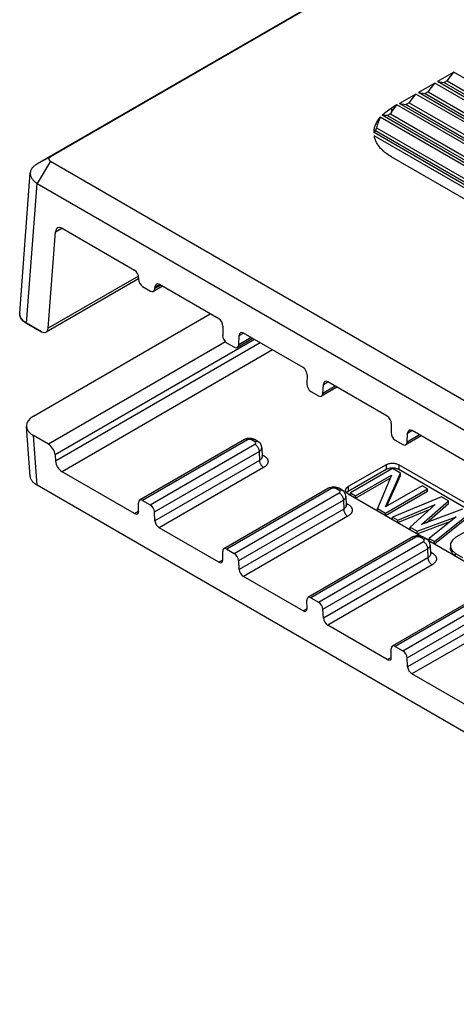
# Model space of a CAD drawing. Header units: inches. Extents: x 0.2 to 16.8, y 0.1 to 10.8.
# Tile 22 of 27: x 13.4 to 14.2, y 8.1 to 9.7. Entities that reach past the tile are written whole.
import ezdxf

# ---------------------------------------------------------------- set-up
doc = ezdxf.new("R2010")
doc.units = ezdxf.units.IN
doc.header["$LTSCALE"] = 0.935
doc.header["$MEASUREMENT"] = 0
doc.layers.get('0').update_dxf_attribs({"linetype": 'CONTINUOUS'})

msp = doc.modelspace()

# ---------------------------------------------------------------- linework, layer by layer
at = {"color": 7, "linetype": 'CONTINUOUS'}
for p, q in [((14.2139, 9.9127), (13.4643, 9.4799)), ((14.236, 9.9244), (13.4865, 9.4916)), ((14.164, 9.6339), (14.1364, 9.618)), ((14.1528, 9.6191), (14.164, 9.6339)), ((15.2532, 9.005), (14.164, 9.6339)), ((14.1322, 9.6155), (14.1046, 9.5996)), ((14.121, 9.6008), (14.1322, 9.6155)), ((15.2214, 8.9866), (14.1322, 9.6155)), ((15.2256, 8.9891), (14.1364, 9.618)), ((14.1364, 9.618), (14.1479, 9.6163)), ((14.1528, 9.6191), (14.1479, 9.6163)), ((14.1479, 9.6163), (15.2299, 8.9915)), ((14.1528, 9.6191), (15.2348, 8.9944)), ((14.1004, 9.5972), (14.0728, 9.5812)), ((14.0892, 9.5824), (14.1004, 9.5972)), ((15.1896, 8.9683), (14.1004, 9.5972)), ((15.1938, 8.9707), (14.1046, 9.5996)), ((14.1046, 9.5996), (14.116, 9.5979)), ((14.121, 9.6008), (14.116, 9.5979)), ((14.116, 9.5979), (15.198, 8.9732)), ((14.121, 9.6008), (15.203, 8.976)), ((15.162, 8.9523), (14.0728, 9.5812)), ((14.0728, 9.5812), (14.0842, 9.5795)), ((14.0892, 9.5824), (14.0842, 9.5795)), ((14.0842, 9.5795), (15.1662, 8.9548)), ((14.0892, 9.5824), (15.1712, 8.9577)), ((14.0574, 9.564), (15.1387, 8.9397)), ((14.0685, 9.5788), (14.0594, 9.5735)), ((14.0594, 9.5735), (14.0595, 9.5668)), ((14.0595, 9.5668), (14.0685, 9.5788)), ((15.1577, 8.9499), (14.0685, 9.5788)), ((15.1222, 8.9337), (14.0404, 9.5583)), ((15.1277, 8.9354), (14.0434, 9.5615)), ((14.0528, 9.5609), (15.1329, 8.9373)), ((15.0775, 8.9276), (14.03, 9.5324)), ((14.0342, 9.5406), (14.0322, 9.536)), ((14.0322, 9.536), (15.0854, 8.928)), ((14.0342, 9.5406), (15.0944, 8.9285)), ((15.0686, 8.9279), (14.0304, 9.5273)), ((13.4865, 9.4916), (13.4643, 9.4799)), ((13.4865, 9.4845), (13.4643, 9.4473)), ((13.4865, 9.4845), (14.9945, 8.6138)), ((14.0594, 9.4917), (15.0069, 8.9446)), ((13.4349, 9.2303), (13.4527, 9.4651)), ((13.4466, 9.2129), (13.4643, 9.4473)), ((13.4643, 9.4473), (14.9724, 8.5766)), ((13.4829, 9.2042), (13.4951, 9.3661)), ((13.4951, 9.3661), (13.5056, 9.3722)), ((13.5062, 9.372), (13.6279, 9.3017)), ((13.6343, 9.2871), (13.4795, 9.1977)), ((13.6344, 9.2917), (13.4829, 9.2042)), ((13.6347, 9.2894), (13.6346, 9.2866)), ((13.6414, 9.2743), (13.6547, 9.2666)), ((13.6746, 9.2748), (13.6597, 9.2662)), ((13.6717, 9.2764), (13.662, 9.2708)), ((13.662, 9.2708), (13.6622, 9.2735)), ((13.6622, 9.2735), (13.6695, 9.2778)), ((13.7693, 9.22), (13.6695, 9.2776)), ((13.4349, 9.2293), (13.4349, 9.2303)), ((13.4349, 9.2293), (13.4349, 9.2284)), ((13.458, 9.0569), (13.755, 9.2283)), ((13.4466, 9.2129), (13.4466, 9.2121)), ((13.4718, 9.1984), (13.4466, 9.2129)), ((13.4718, 9.1976), (13.4466, 9.2121)), ((13.7761, 9.2077), (13.7758, 9.1923)), ((13.4718, 9.1984), (13.4718, 9.1976)), ((13.4722, 9.1978), (13.4718, 9.1976)), ((13.8292, 9.1855), (13.4943, 8.9921)), ((13.8264, 9.1871), (13.8005, 9.1721)), ((13.8028, 9.1767), (13.8036, 9.1919)), ((13.8236, 9.1887), (13.8028, 9.1767)), ((13.8036, 9.1919), (13.8109, 9.1961)), ((13.9108, 9.1384), (13.811, 9.196)), ((13.7808, 9.1815), (13.4833, 9.0097)), ((13.8389, 9.1798), (13.4951, 8.9813)), ((13.8597, 9.1679), (13.5062, 8.9637)), ((13.7825, 9.18), (13.7954, 9.1726)), ((13.9175, 9.1261), (13.9172, 9.1107)), ((13.9678, 9.1054), (13.9419, 9.0905)), ((13.9442, 9.095), (13.945, 9.1102)), ((13.965, 9.107), (13.9442, 9.095)), ((13.945, 9.1102), (13.9523, 9.1144)), ((14.0522, 9.0567), (13.9524, 9.1143)), ((13.924, 9.0984), (13.9368, 9.0909)), ((13.4527, 8.9559), (13.4464, 9.0396)), ((14.0589, 9.0444), (14.0586, 9.029)), ((13.4643, 8.941), (13.458, 9.0243)), ((13.4833, 9.0097), (13.458, 9.0243)), ((13.8123, 9.0177), (13.6362, 8.916)), ((13.8181, 9.0197), (13.8123, 9.0177)), ((13.8241, 9.0196), (13.8181, 9.0197)), ((13.8294, 9.0177), (13.8241, 9.0196)), ((13.835, 9.0144), (13.8294, 9.0177)), ((14.1092, 9.0238), (14.0834, 9.0088)), ((14.0856, 9.0134), (14.0864, 9.0286)), ((14.1064, 9.0254), (14.0856, 9.0134)), ((14.0864, 9.0286), (14.0937, 9.0328)), ((14.1936, 8.9751), (14.0938, 9.0327)), ((13.8173, 9.0172), (13.6412, 8.9155)), ((13.6539, 8.9081), (13.83, 9.0098)), ((13.83, 9.0139), (13.8244, 9.0172)), ((13.8415, 9.004), (13.8419, 8.9889)), ((14.0654, 9.0167), (14.0783, 9.0093)), ((13.4943, 8.9921), (13.4951, 8.9813)), ((13.6613, 8.8962), (13.8371, 8.9977)), ((13.8371, 8.9977), (13.8376, 8.9827)), ((13.8418, 8.9927), (13.8446, 8.991)), ((13.8376, 8.9827), (13.6621, 8.8814)), ((13.8446, 8.9706), (13.6694, 8.8695)), ((14.0503, 8.9753), (13.9866, 8.9386)), ((14.0609, 8.9692), (13.9902, 8.9283)), ((14.0503, 8.9753), (14.0503, 8.9672)), ((14.0742, 8.9615), (14.0609, 8.9692)), ((14.0715, 8.9753), (14.0715, 8.9672)), ((14.937, 8.4756), (14.0715, 8.9753)), ((13.628, 8.8934), (13.5062, 8.9637)), ((14.0503, 8.9672), (13.9866, 8.9304)), ((13.9991, 8.9232), (14.0593, 8.958)), ((13.9991, 8.9192), (14.057, 8.9526)), ((14.0593, 8.958), (14.0359, 8.902)), ((14.0494, 8.9046), (14.0742, 8.9615)), ((14.0517, 8.906), (14.0742, 8.9574)), ((14.937, 8.4674), (14.0715, 8.9672)), ((14.0742, 8.9574), (14.0742, 8.9615)), ((14.9724, 8.0703), (13.4643, 8.941)), ((13.9537, 8.936), (13.7777, 8.8344)), ((13.9587, 8.9355), (13.7826, 8.8338)), ((13.9595, 8.938), (13.9537, 8.936)), ((13.9655, 8.9379), (13.9595, 8.938)), ((13.9708, 8.936), (13.9655, 8.9379)), ((13.9715, 8.9322), (13.9658, 8.9355)), ((13.9765, 8.9327), (13.9708, 8.936)), ((13.9866, 8.9386), (13.9866, 8.9304)), ((14.0492, 8.8943), (14.1199, 8.9351)), ((14.111, 8.9402), (14.0494, 8.9046)), ((14.1199, 8.9351), (14.111, 8.9402)), ((14.1199, 8.9311), (14.1199, 8.9351)), ((13.7953, 8.8265), (13.9715, 8.9282)), ((13.9829, 8.9224), (13.9834, 8.9073)), ((13.9866, 8.9304), (13.9844, 8.9287)), ((13.9866, 8.9263), (14.1084, 8.856)), ((13.9902, 8.9243), (13.9902, 8.9283)), ((13.9902, 8.9283), (13.9991, 8.9232)), ((13.9991, 8.9192), (13.9991, 8.9232)), ((14.0492, 8.8902), (14.1199, 8.9311)), ((14.1434, 8.9215), (14.0609, 8.8875)), ((14.1552, 8.9147), (14.1434, 8.9215)), ((13.6347, 8.8972), (13.6344, 8.9117)), ((13.6412, 8.9155), (13.6539, 8.9081)), ((13.8027, 8.8145), (13.9785, 8.9161)), ((13.9785, 8.9161), (13.979, 8.9011)), ((13.9833, 8.911), (13.986, 8.9094)), ((14.0698, 8.8824), (14.1328, 8.9086)), ((14.1328, 8.9086), (14.0904, 8.8705)), ((14.1098, 8.8749), (14.1552, 8.9147)), ((14.1181, 8.878), (14.1552, 8.9106)), ((14.1552, 8.9106), (14.1552, 8.9147)), ((13.628, 8.8934), (13.6347, 8.8973)), ((13.6621, 8.8814), (13.6613, 8.8962)), ((13.979, 8.9011), (13.8035, 8.7998)), ((13.986, 8.889), (13.8109, 8.7878)), ((14.0359, 8.8979), (14.0359, 8.902)), ((14.0359, 8.902), (14.0492, 8.8943)), ((14.0492, 8.8902), (14.0492, 8.8943)), ((14.0609, 8.8834), (14.0609, 8.8875)), ((14.0609, 8.8875), (14.0698, 8.8824)), ((14.0698, 8.8783), (14.1243, 8.901)), ((14.1022, 8.8637), (14.1681, 8.8882)), ((14.1788, 8.9011), (14.1098, 8.8749)), ((14.1681, 8.8882), (14.1228, 8.8518)), ((14.1317, 8.8467), (14.1906, 8.8943)), ((14.1317, 8.8426), (14.1906, 8.8902)), ((13.7694, 8.8118), (13.6694, 8.8695)), ((14.0698, 8.8783), (14.0698, 8.8824)), ((14.0904, 8.8664), (14.0904, 8.8705)), ((14.0904, 8.8705), (14.1022, 8.8637)), ((14.1022, 8.8596), (14.1587, 8.8806)), ((14.0951, 8.8544), (13.9191, 8.7527)), ((14.1001, 8.8539), (13.924, 8.7522)), ((14.101, 8.8563), (14.0951, 8.8544)), ((14.1069, 8.8563), (14.101, 8.8563)), ((14.1022, 8.8596), (14.1022, 8.8637)), ((14.1122, 8.8544), (14.1069, 8.8563)), ((14.1129, 8.8506), (14.1072, 8.8539)), ((14.1179, 8.8511), (14.1122, 8.8544)), ((14.1675, 8.8538), (14.1615, 8.8486)), ((14.1901, 8.8668), (14.1675, 8.8538)), ((13.9367, 8.7448), (14.1129, 8.8465)), ((14.1211, 8.8487), (14.2499, 8.7744)), ((14.1228, 8.8477), (14.1228, 8.8518)), ((14.1228, 8.8518), (14.1317, 8.8467)), ((14.1243, 8.8407), (14.1248, 8.8256)), ((14.1317, 8.8426), (14.1317, 8.8467)), ((14.1584, 8.8434), (14.1583, 8.8365)), ((14.1583, 8.8324), (14.1583, 8.8365)), ((14.1583, 8.8365), (14.1612, 8.8314)), ((14.1615, 8.8486), (14.1584, 8.8434)), ((13.7761, 8.8155), (13.7758, 8.8301)), ((13.7826, 8.8338), (13.7953, 8.8265)), ((13.9441, 8.7329), (14.1199, 8.8344)), ((14.1204, 8.8194), (13.9449, 8.7181)), ((14.1199, 8.8344), (14.1204, 8.8194)), ((14.1247, 8.8293), (14.1275, 8.8277)), ((14.1583, 8.8324), (14.1612, 8.8273)), ((14.1612, 8.8273), (14.1612, 8.8314)), ((14.1612, 8.8314), (14.167, 8.8263)), ((14.1612, 8.8273), (14.167, 8.8222)), ((14.167, 8.8222), (14.167, 8.8263)), ((14.167, 8.8263), (14.1788, 8.8195)), ((13.7694, 8.8118), (13.7761, 8.8156)), ((13.8035, 8.7998), (13.8027, 8.8145)), ((14.1275, 8.8073), (13.9523, 8.7062)), ((13.9108, 8.7301), (13.8109, 8.7878)), ((14.2366, 8.7727), (14.0605, 8.6711)), ((14.2416, 8.7722), (14.0654, 8.6705)), ((14.0782, 8.6632), (14.2543, 8.7649)), ((13.9176, 8.7339), (13.9172, 8.7484)), ((13.924, 8.7522), (13.9367, 8.7448)), ((14.0855, 8.6512), (14.2614, 8.7528)), ((14.2618, 8.7378), (14.0863, 8.6364)), ((13.9108, 8.7301), (13.9175, 8.734)), ((13.9449, 8.7181), (13.9441, 8.7329)), ((14.2689, 8.7257), (14.0937, 8.6245)), ((14.0522, 8.6485), (13.9523, 8.7062)), ((14.059, 8.6522), (14.0586, 8.6667)), ((14.0654, 8.6705), (14.0782, 8.6632)), ((14.0522, 8.6485), (14.0589, 8.6523)), ((14.0863, 8.6364), (14.0855, 8.6512)), ((14.1936, 8.5668), (14.0937, 8.6245))]:
    msp.add_line(p, q, dxfattribs=at)
for points in [[(13.8415, 9.004), (13.8408, 9.0078), (13.8385, 9.0116), (13.835, 9.0144)], [(13.8418, 8.9888), (13.842, 8.9886), (13.8419, 8.9889)], [(13.9829, 8.9224), (13.9822, 8.9262), (13.9799, 8.9299), (13.9765, 8.9327)], [(13.9832, 8.9072), (13.9834, 8.9069), (13.9834, 8.9073)], [(14.1243, 8.8407), (14.1236, 8.8445), (14.1213, 8.8483), (14.1179, 8.8511)], [(14.1246, 8.8255), (14.1248, 8.8253), (14.1248, 8.8256)]]:
    msp.add_lwpolyline(points, dxfattribs=at)
for centre, radius, start, end in [((14.1023, 9.4906), 0.086, 121.4964, 125.1856), ((14.0873, 9.5475), 0.0621, 223.5139, 227.0032), ((13.4651, 9.2441), 0.0369, 239.1925, 239.9998), ((13.9908, 8.922), 0.00929, 133.8332, 136.558)]:
    msp.add_arc(centre, radius, start, end, dxfattribs=at)
for centre, major_axis, ratio, start_param, end_param in [((14.131, 9.5269), (0.0821, 0.0833), 0.68675, -4.524692, -4.494694), ((14.131, 9.5499), (0.0825, 0.0837), 0.68675, -4.200141, -4.025402), ((14.1294, 9.5194), (0.0996, -0.0375), 0.190664, 2.517106, 2.679802), ((14.1294, 9.4965), (0.0992, -0.0373), 0.190664, 3.001025, 3.207817), ((13.5057, 9.3595), (-0.007, 0.0133), 0.601941, 5.521542, 7.048705), ((13.6276, 9.2933), (-0.00466, 0.00886), 0.601941, -2.314986, -0.761643), ((13.6417, 9.2826), (-0.00466, 0.00886), 0.601941, 0.826607, 2.37995), ((13.655, 9.275), (-0.00466, 0.00886), 0.601941, 2.37995, 3.933293), ((13.6692, 9.2693), (-0.00466, 0.00886), 0.601941, 5.521542, 7.074885), ((13.769, 9.2117), (-0.00466, 0.00886), 0.601941, -2.314986, -0.761643), ((13.4723, 9.2109), (-0.007, 0.0133), 0.601941, 2.37995, 3.907113), ((13.7828, 9.1884), (-0.00466, 0.00886), 0.601941, 0.826607, 2.37995), ((13.8107, 9.1877), (-0.00466, 0.00886), 0.601941, 5.521542, 7.074885), ((13.7957, 9.1809), (-0.00466, 0.00886), 0.601941, 2.37995, 3.933293), ((13.9105, 9.13), (-0.00466, 0.00886), 0.601941, -2.314986, -0.761643), ((13.9243, 9.1067), (-0.00466, 0.00886), 0.601941, 0.826607, 2.37995), ((13.9521, 9.106), (-0.00466, 0.00886), 0.601941, 5.521542, 7.074885), ((13.9372, 9.0993), (-0.00466, 0.00886), 0.601941, 2.37995, 3.933293), ((13.4864, 9.0406), (0.0401, 0), 0.57629, 2.357146, 3.926039), ((14.0519, 9.0484), (-0.00466, 0.00886), 0.601941, -2.314986, -0.761643), ((14.0935, 9.0243), (-0.00466, 0.00886), 0.601941, 5.521542, 7.074885), ((14.0657, 9.0251), (-0.00466, 0.00886), 0.601941, 0.826607, 2.37995), ((13.4837, 8.9977), (-0.008, 0.0127), 0.551618, -2.332601, -0.805438), ((14.0786, 9.0176), (-0.00466, 0.00886), 0.601941, 2.37995, 3.933293), ((13.5057, 8.9757), (-0.008, 0.0127), 0.551618, 0.808992, 2.336155), ((13.6415, 8.9075), (-0.00531, 0.00848), 0.551618, -0.805438, 0.747905), ((13.6542, 8.9001), (-0.00531, 0.00848), 0.551618, -2.358781, -0.805438), ((13.6277, 8.9014), (-0.00531, 0.00848), 0.551618, -3.94703, -2.393687), ((13.6691, 8.8775), (-0.00531, 0.00848), 0.551618, 0.782812, 2.336155), ((13.7829, 8.8258), (-0.00531, 0.00848), 0.551618, -0.805438, 0.747905), ((13.7956, 8.8185), (-0.00531, 0.00848), 0.551618, -2.358781, -0.805438), ((13.7691, 8.8198), (-0.00531, 0.00848), 0.551618, -3.94703, -2.393687), ((13.8105, 8.7958), (-0.00531, 0.00848), 0.551618, 0.782812, 2.336155), ((13.9243, 8.7442), (-0.00531, 0.00848), 0.551618, -0.805438, 0.747905), ((13.937, 8.7368), (-0.00531, 0.00848), 0.551618, -2.358781, -0.805438), ((13.9105, 8.7381), (-0.00531, 0.00848), 0.551618, -3.94703, -2.393687), ((13.952, 8.7142), (-0.00531, 0.00848), 0.551618, 0.782812, 2.336155), ((14.0657, 8.6625), (-0.00531, 0.00848), 0.551618, -0.805438, 0.747905), ((14.0785, 8.6552), (-0.00531, 0.00848), 0.551618, -2.358781, -0.805438), ((14.0519, 8.6564), (-0.00531, 0.00848), 0.551618, -3.94703, -2.393687), ((14.0934, 8.6325), (-0.00531, 0.00848), 0.551618, 0.782812, 2.336155)]:
    msp.add_ellipse(centre, major_axis=major_axis, ratio=ratio, start_param=start_param, end_param=end_param, dxfattribs=at)
for points, knots in [([(14.0434, 9.5615), (14.0457, 9.5637), (14.0508, 9.5681), (14.0564, 9.5717), (14.0594, 9.5735)], [0, 0, 0, 0, 0.481843, 1, 1, 1, 1]), ([(14.03, 9.5324), (14.03, 9.5347), (14.0304, 9.5392), (14.0325, 9.5459), (14.0358, 9.5523), (14.0388, 9.5563), (14.0404, 9.5583)], [0, 0, 0, 0, 0.235893, 0.477832, 0.731173, 1, 1, 1, 1]), ([(14.0423, 9.5048), (14.0407, 9.5065), (14.0378, 9.5099), (14.0343, 9.5155), (14.0318, 9.5213), (14.0307, 9.5253), (14.0304, 9.5273)], [0, 0, 0, 0, 0.269145, 0.523691, 0.766267, 1, 1, 1, 1]), ([(14.0594, 9.4917), (14.0567, 9.4932), (14.0517, 9.4964), (14.0471, 9.5002), (14.045, 9.5021)], [0, 0, 0, 0, 0.515484, 1, 1, 1, 1]), ([(13.4865, 9.4916), (13.4861, 9.4914), (13.4854, 9.4909), (13.4846, 9.49), (13.4841, 9.4891), (13.4839, 9.4881), (13.4841, 9.4871), (13.4846, 9.4861), (13.4854, 9.4852), (13.4861, 9.4848), (13.4865, 9.4845)], [0, 0, 0, 0, 0.144818, 0.274529, 0.391112, 0.500003, 0.608894, 0.725476, 0.855191, 1, 1, 1, 1]), ([(13.4527, 9.4651), (13.4526, 9.4643), (13.4527, 9.4627), (13.4531, 9.4602), (13.454, 9.4578), (13.4553, 9.4555), (13.4571, 9.4533), (13.4591, 9.4511), (13.4616, 9.4491), (13.4634, 9.4479), (13.4643, 9.4473)], [0, 0, 0, 0, 0.107094, 0.21623, 0.329458, 0.448482, 0.574531, 0.708418, 0.850359, 1, 1, 1, 1]), ([(13.4643, 9.4799), (13.4635, 9.4795), (13.4619, 9.4785), (13.4596, 9.4769), (13.4577, 9.4751), (13.456, 9.4733), (13.4547, 9.4713), (13.4537, 9.4693), (13.453, 9.4672), (13.4528, 9.4658), (13.4527, 9.4651)], [0, 0, 0, 0, 0.147132, 0.287222, 0.420085, 0.545925, 0.665552, 0.780113, 0.891049, 1, 1, 1, 1]), ([(13.4363, 9.2233), (13.4358, 9.2242), (13.4351, 9.2262), (13.4349, 9.2282), (13.4349, 9.2293)], [0, 0, 0, 0, 0.508106, 1, 1, 1, 1]), ([(13.4363, 9.2225), (13.4358, 9.2234), (13.4351, 9.2254), (13.4349, 9.2274), (13.4349, 9.2284)], [0, 0, 0, 0, 0.508073, 1, 1, 1, 1]), ([(13.4403, 9.2177), (13.4394, 9.2185), (13.4379, 9.2203), (13.4367, 9.2223), (13.4363, 9.2233)], [0, 0, 0, 0, 0.517916, 1, 1, 1, 1]), ([(13.4403, 9.2169), (13.4394, 9.2177), (13.4379, 9.2195), (13.4367, 9.2215), (13.4363, 9.2225)], [0, 0, 0, 0, 0.517904, 1, 1, 1, 1]), ([(13.4466, 9.2129), (13.4454, 9.2136), (13.4432, 9.2151), (13.4412, 9.2168), (13.4403, 9.2177)], [0, 0, 0, 0, 0.517532, 1, 1, 1, 1]), ([(13.4462, 9.2124), (13.4451, 9.213), (13.443, 9.2144), (13.4411, 9.216), (13.4403, 9.2169)], [0, 0, 0, 0, 0.516623, 1, 1, 1, 1]), ([(13.8173, 9.0172), (13.8169, 9.0174), (13.816, 9.0178), (13.8146, 9.0182), (13.8136, 9.0181), (13.8128, 9.0179), (13.8125, 9.0178), (13.8123, 9.0177)], [0, 0, 0, 0, 0.288966, 0.548643, 0.781744, 0.891908, 1, 1, 1, 1]), ([(13.8244, 9.0172), (13.8241, 9.0173), (13.8236, 9.0176), (13.8224, 9.0179), (13.8208, 9.0181), (13.8192, 9.0179), (13.8181, 9.0176), (13.8175, 9.0173), (13.8173, 9.0172)], [0, 0, 0, 0, 0.114174, 0.23757, 0.500008, 0.762435, 0.88584, 1, 1, 1, 1]), ([(13.8244, 9.0172), (13.8248, 9.0174), (13.8257, 9.0178), (13.827, 9.0182), (13.8281, 9.0181), (13.8289, 9.0179), (13.8292, 9.0178), (13.8294, 9.0177)], [0, 0, 0, 0, 0.288969, 0.548645, 0.781744, 0.891907, 1, 1, 1, 1]), ([(13.83, 9.0139), (13.8305, 9.0142), (13.8313, 9.0146), (13.8327, 9.0149), (13.8338, 9.0149), (13.8345, 9.0147), (13.8349, 9.0145), (13.835, 9.0144)], [0, 0, 0, 0, 0.288969, 0.548645, 0.781744, 0.891907, 1, 1, 1, 1]), ([(13.83, 9.0098), (13.8303, 9.0099), (13.8307, 9.0102), (13.8311, 9.0107), (13.8314, 9.0113), (13.8315, 9.0119), (13.8314, 9.0124), (13.8311, 9.013), (13.8307, 9.0135), (13.8303, 9.0138), (13.83, 9.0139)], [0, 0, 0, 0, 0.144775, 0.274567, 0.391138, 0.500013, 0.608891, 0.725457, 0.855222, 1, 1, 1, 1]), ([(13.83, 9.0098), (13.8305, 9.0095), (13.8315, 9.0089), (13.8328, 9.0077), (13.834, 9.0062), (13.835, 9.0046), (13.8359, 9.0029), (13.8366, 9.0012), (13.837, 8.9994), (13.8371, 8.9983), (13.8371, 8.9977)], [0, 0, 0, 0, 0.113745, 0.236813, 0.366218, 0.498924, 0.631779, 0.76162, 0.885378, 1, 1, 1, 1]), ([(13.8371, 8.9977), (13.8378, 8.9981), (13.839, 8.999), (13.8404, 9.0005), (13.8412, 9.002), (13.8415, 9.0032), (13.8415, 9.0037), (13.8415, 9.004)], [0, 0, 0, 0, 0.290112, 0.549673, 0.782253, 0.892126, 1, 1, 1, 1]), ([(13.8419, 8.9889), (13.842, 8.9887), (13.8419, 8.9881), (13.8417, 8.9872), (13.8414, 8.9864), (13.8407, 8.9852), (13.8394, 8.9839), (13.8382, 8.9831), (13.8376, 8.9827)], [0, 0, 0, 0, 0.108774, 0.219086, 0.332935, 0.452046, 0.710492, 1, 1, 1, 1]), ([(13.8419, 8.9901), (13.8424, 8.9902), (13.8433, 8.9904), (13.8442, 8.9908), (13.8446, 8.991)], [0, 0, 0, 0, 0.473639, 1, 1, 1, 1]), ([(13.8446, 8.991), (13.8452, 8.9907), (13.8463, 8.99), (13.8482, 8.9886), (13.8497, 8.9869), (13.8509, 8.9851), (13.8515, 8.9837), (13.8519, 8.9823), (13.852, 8.9808), (13.8519, 8.9794), (13.8515, 8.978), (13.8509, 8.9766), (13.8497, 8.9748), (13.8482, 8.9731), (13.8463, 8.9716), (13.8452, 8.971), (13.8446, 8.9706)], [0, 0, 0, 0, 0.07424, 0.14477, 0.274237, 0.33393, 0.390914, 0.445966, 0.500001, 0.554037, 0.609089, 0.666072, 0.725764, 0.855232, 0.925763, 1, 1, 1, 1]), ([(13.8376, 8.9827), (13.8376, 8.9822), (13.8377, 8.981), (13.8381, 8.9793), (13.8388, 8.9775), (13.8396, 8.9758), (13.8407, 8.9742), (13.8419, 8.9728), (13.8432, 8.9716), (13.8441, 8.9709), (13.8446, 8.9706)], [0, 0, 0, 0, 0.114622, 0.23838, 0.368221, 0.501076, 0.633782, 0.763187, 0.886255, 1, 1, 1, 1]), ([(14.0503, 8.9753), (14.051, 8.9757), (14.0526, 8.9765), (14.0552, 8.9773), (14.058, 8.9778), (14.0609, 8.9779), (14.0638, 8.9778), (14.0666, 8.9773), (14.0692, 8.9765), (14.0708, 8.9757), (14.0715, 8.9753)], [0, 0, 0, 0, 0.113952, 0.237323, 0.367045, 0.5, 0.632955, 0.762677, 0.886048, 1, 1, 1, 1]), ([(14.0551, 8.969), (14.0543, 8.9688), (14.0526, 8.9683), (14.051, 8.9676), (14.0503, 8.9672)], [0, 0, 0, 0, 0.519844, 1, 1, 1, 1]), ([(14.0666, 8.969), (14.0657, 8.9693), (14.0638, 8.9696), (14.0609, 8.9698), (14.058, 8.9696), (14.0561, 8.9693), (14.0551, 8.969)], [0, 0, 0, 0, 0.246924, 0.5, 0.753076, 1, 1, 1, 1]), ([(14.0715, 8.9672), (14.0708, 8.9676), (14.0692, 8.9683), (14.0675, 8.9688), (14.0666, 8.969)], [0, 0, 0, 0, 0.480156, 1, 1, 1, 1]), ([(13.4643, 8.941), (13.4635, 8.9415), (13.4619, 8.9424), (13.459, 8.9445), (13.4565, 8.9469), (13.4547, 8.9496), (13.4537, 8.9516), (13.453, 8.9537), (13.4528, 8.9552), (13.4527, 8.9559)], [0, 0, 0, 0, 0.147237, 0.287372, 0.545727, 0.665412, 0.780029, 0.891011, 1, 1, 1, 1]), ([(13.9587, 8.9355), (13.9583, 8.9358), (13.9574, 8.9362), (13.9561, 8.9365), (13.955, 8.9365), (13.9542, 8.9363), (13.9539, 8.9361), (13.9537, 8.936)], [0, 0, 0, 0, 0.288966, 0.548643, 0.781744, 0.891908, 1, 1, 1, 1]), ([(13.9658, 8.9355), (13.9655, 8.9357), (13.965, 8.9359), (13.9638, 8.9363), (13.9622, 8.9364), (13.9607, 8.9363), (13.9595, 8.9359), (13.959, 8.9357), (13.9587, 8.9355)], [0, 0, 0, 0, 0.114174, 0.23757, 0.500008, 0.762435, 0.88584, 1, 1, 1, 1]), ([(13.9658, 8.9355), (13.9662, 8.9358), (13.9671, 8.9362), (13.9684, 8.9365), (13.9695, 8.9365), (13.9703, 8.9363), (13.9706, 8.9361), (13.9708, 8.936)], [0, 0, 0, 0, 0.288969, 0.548645, 0.781744, 0.891907, 1, 1, 1, 1]), ([(13.9823, 8.9325), (13.9823, 8.9327), (13.9823, 8.9333), (13.9825, 8.9342), (13.9829, 8.935), (13.9834, 8.9358), (13.984, 8.9366), (13.9851, 8.9376), (13.986, 8.9382), (13.9866, 8.9386)], [0, 0, 0, 0, 0.107983, 0.218034, 0.332014, 0.451522, 0.577805, 0.711378, 1, 1, 1, 1]), ([(13.9715, 8.9322), (13.9719, 8.9325), (13.9728, 8.9329), (13.9741, 8.9332), (13.9752, 8.9332), (13.9759, 8.933), (13.9763, 8.9328), (13.9765, 8.9327)], [0, 0, 0, 0, 0.288969, 0.548645, 0.781744, 0.891907, 1, 1, 1, 1]), ([(13.9715, 8.9282), (13.9717, 8.9283), (13.9721, 8.9286), (13.9725, 8.9291), (13.9728, 8.9296), (13.973, 8.9302), (13.9728, 8.9308), (13.9725, 8.9313), (13.9721, 8.9318), (13.9717, 8.9321), (13.9715, 8.9322)], [0, 0, 0, 0, 0.144775, 0.274567, 0.391138, 0.500013, 0.608891, 0.725457, 0.855222, 1, 1, 1, 1]), ([(13.9715, 8.9282), (13.9719, 8.9279), (13.9729, 8.9272), (13.9742, 8.926), (13.9754, 8.9246), (13.9764, 8.923), (13.9773, 8.9213), (13.978, 8.9195), (13.9784, 8.9178), (13.9785, 8.9166), (13.9785, 8.9161)], [0, 0, 0, 0, 0.113745, 0.236813, 0.366218, 0.498924, 0.631779, 0.76162, 0.885378, 1, 1, 1, 1]), ([(13.9785, 8.9161), (13.9792, 8.9165), (13.9804, 8.9173), (13.9818, 8.9189), (13.9826, 8.9203), (13.9829, 8.9215), (13.9829, 8.9221), (13.9829, 8.9224)], [0, 0, 0, 0, 0.290112, 0.549673, 0.782253, 0.892126, 1, 1, 1, 1]), ([(13.9866, 8.9263), (13.986, 8.9267), (13.9851, 8.9273), (13.984, 8.9283), (13.9834, 8.9291), (13.9829, 8.9299), (13.9825, 8.9307), (13.9823, 8.9316), (13.9823, 8.9322), (13.9823, 8.9325)], [0, 0, 0, 0, 0.288622, 0.422195, 0.548478, 0.667986, 0.781966, 0.892017, 1, 1, 1, 1]), ([(13.9834, 8.9073), (13.9834, 8.907), (13.9833, 8.9064), (13.9831, 8.9056), (13.9828, 8.9047), (13.9821, 8.9036), (13.9809, 8.9023), (13.9797, 8.9015), (13.979, 8.9011)], [0, 0, 0, 0, 0.108774, 0.219086, 0.332935, 0.452046, 0.710492, 1, 1, 1, 1]), ([(13.9834, 8.9084), (13.9838, 8.9085), (13.9848, 8.9087), (13.9856, 8.9091), (13.986, 8.9094)], [0, 0, 0, 0, 0.473639, 1, 1, 1, 1]), ([(13.986, 8.9094), (13.9866, 8.9091), (13.9877, 8.9084), (13.9896, 8.9069), (13.9912, 8.9052), (13.9923, 8.9034), (13.9929, 8.902), (13.9933, 8.9006), (13.9934, 8.8992), (13.9933, 8.8978), (13.9929, 8.8963), (13.9923, 8.895), (13.9912, 8.8931), (13.9896, 8.8915), (13.9877, 8.89), (13.9866, 8.8893), (13.986, 8.889)], [0, 0, 0, 0, 0.07424, 0.14477, 0.274237, 0.33393, 0.390914, 0.445966, 0.500001, 0.554037, 0.609089, 0.666072, 0.725764, 0.855232, 0.925763, 1, 1, 1, 1]), ([(13.979, 8.9011), (13.979, 8.9005), (13.9791, 8.8994), (13.9795, 8.8976), (13.9802, 8.8959), (13.9811, 8.8942), (13.9821, 8.8926), (13.9833, 8.8911), (13.9846, 8.8899), (13.9856, 8.8893), (13.986, 8.889)], [0, 0, 0, 0, 0.114622, 0.23838, 0.368221, 0.501076, 0.633782, 0.763187, 0.886255, 1, 1, 1, 1]), ([(14.1001, 8.8539), (14.0997, 8.8541), (14.0988, 8.8545), (14.0975, 8.8549), (14.0964, 8.8548), (14.0956, 8.8546), (14.0953, 8.8545), (14.0951, 8.8544)], [0, 0, 0, 0, 0.288966, 0.548643, 0.781744, 0.891908, 1, 1, 1, 1]), ([(14.1072, 8.8539), (14.107, 8.854), (14.1064, 8.8543), (14.1053, 8.8546), (14.1037, 8.8548), (14.1021, 8.8546), (14.1009, 8.8543), (14.1004, 8.854), (14.1001, 8.8539)], [0, 0, 0, 0, 0.114174, 0.23757, 0.500008, 0.762435, 0.88584, 1, 1, 1, 1]), ([(14.1072, 8.8539), (14.1076, 8.8541), (14.1085, 8.8545), (14.1099, 8.8549), (14.1109, 8.8548), (14.1117, 8.8546), (14.112, 8.8545), (14.1122, 8.8544)], [0, 0, 0, 0, 0.288969, 0.548645, 0.781744, 0.891907, 1, 1, 1, 1]), ([(14.1129, 8.8506), (14.1133, 8.8508), (14.1142, 8.8513), (14.1155, 8.8516), (14.1166, 8.8516), (14.1174, 8.8513), (14.1177, 8.8512), (14.1179, 8.8511)], [0, 0, 0, 0, 0.288969, 0.548645, 0.781744, 0.891907, 1, 1, 1, 1]), ([(14.1129, 8.8465), (14.1131, 8.8466), (14.1135, 8.8469), (14.114, 8.8474), (14.1143, 8.848), (14.1144, 8.8486), (14.1143, 8.8491), (14.114, 8.8497), (14.1135, 8.8502), (14.1131, 8.8505), (14.1129, 8.8506)], [0, 0, 0, 0, 0.144775, 0.274567, 0.391138, 0.500013, 0.608891, 0.725457, 0.855222, 1, 1, 1, 1]), ([(14.1129, 8.8465), (14.1134, 8.8462), (14.1143, 8.8456), (14.1156, 8.8444), (14.1168, 8.8429), (14.1179, 8.8413), (14.1187, 8.8396), (14.1194, 8.8379), (14.1198, 8.8361), (14.1199, 8.835), (14.1199, 8.8344)], [0, 0, 0, 0, 0.113745, 0.236813, 0.366218, 0.498924, 0.631779, 0.76162, 0.885378, 1, 1, 1, 1]), ([(14.1199, 8.8344), (14.1206, 8.8348), (14.1218, 8.8357), (14.1233, 8.8372), (14.124, 8.8387), (14.1243, 8.8398), (14.1243, 8.8404), (14.1243, 8.8407)], [0, 0, 0, 0, 0.290112, 0.549673, 0.782253, 0.892126, 1, 1, 1, 1]), ([(14.1248, 8.8256), (14.1248, 8.8253), (14.1248, 8.8248), (14.1246, 8.8239), (14.1242, 8.823), (14.1235, 8.8219), (14.1223, 8.8206), (14.1211, 8.8198), (14.1204, 8.8194)], [0, 0, 0, 0, 0.108774, 0.219086, 0.332935, 0.452046, 0.710492, 1, 1, 1, 1]), ([(14.1204, 8.8194), (14.1204, 8.8189), (14.1205, 8.8177), (14.1209, 8.816), (14.1216, 8.8142), (14.1225, 8.8125), (14.1235, 8.8109), (14.1247, 8.8095), (14.126, 8.8083), (14.127, 8.8076), (14.1275, 8.8073)], [0, 0, 0, 0, 0.114622, 0.23838, 0.368221, 0.501076, 0.633782, 0.763187, 0.886255, 1, 1, 1, 1]), ([(14.1248, 8.8268), (14.1252, 8.8268), (14.1262, 8.8271), (14.127, 8.8275), (14.1275, 8.8277)], [0, 0, 0, 0, 0.473639, 1, 1, 1, 1]), ([(14.1275, 8.8277), (14.128, 8.8274), (14.1291, 8.8267), (14.131, 8.8253), (14.1326, 8.8236), (14.1337, 8.8218), (14.1343, 8.8204), (14.1347, 8.819), (14.1348, 8.8175), (14.1347, 8.8161), (14.1343, 8.8147), (14.1337, 8.8133), (14.1326, 8.8115), (14.131, 8.8098), (14.1291, 8.8083), (14.128, 8.8076), (14.1275, 8.8073)], [0, 0, 0, 0, 0.07424, 0.14477, 0.274237, 0.33393, 0.390914, 0.445966, 0.500001, 0.554037, 0.609089, 0.666072, 0.725764, 0.855232, 0.925763, 1, 1, 1, 1])]:
    msp.add_open_spline(points, degree=3, knots=knots, dxfattribs=at)

doc.saveas('drawing.dxf')
